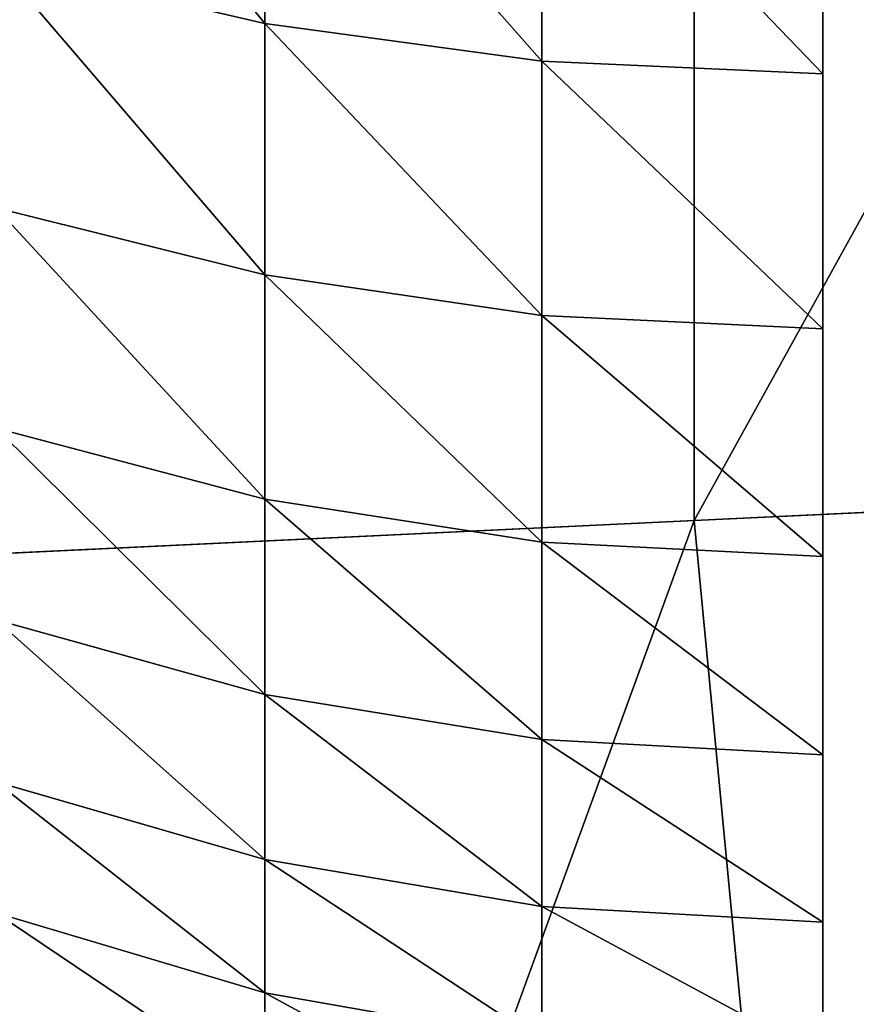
# Model space of a CAD drawing. Extents: x 0.04 to 6.5, y -3.23 to 3.23.
# Tile 53 of 256: x 0.4822 to 0.5105, y -0.1479 to -0.1147. Entities that reach past the tile are written whole.
import ezdxf

# ---------------------------------------------------------------- set-up
doc = ezdxf.new("R2010")
doc.units = 0
doc.header["$MEASUREMENT"] = 0
doc.layers.get('0').update_dxf_attribs({"linetype": 'CONTINUOUS'})

# ---------------------------------------------------------------- blocks, each defined once
blk = doc.blocks.new('CERAMICZNA_WISZ_CA_KR_TKA0')
at = {"color": 0}
for p, q in [((0.504981, 0.131591, 0.961786), (0.504981, -0.131591, 0.961786)), ((0.504981, 0.131591, 0.961786), (0.504981, -0.131591, 0.961786)), ((0.490489, -0.105469, 61.290187), (0.490489, -0.114809, 61.299732)), ((0.490489, -0.114809, 61.507088), (0.490489, -0.105469, 61.516632)), ((0.490489, -0.105469, 61.290187), (0.490489, -0.114809, 61.299732)), ((0.490489, -0.114809, 61.507088), (0.490489, -0.105469, 61.516632)), ((0.499842, -0.106642, 61.288938), (0.499842, -0.116085, 61.298588)), ((0.499842, -0.116085, 61.508232), (0.499842, -0.106642, 61.517882)), ((0.499842, -0.106642, 61.288938), (0.499842, -0.116085, 61.298588)), ((0.499842, -0.116085, 61.508232), (0.499842, -0.106642, 61.517882)), ((0.509333, -0.107034, 61.5183), (0.509333, -0.116512, 61.508616)), ((0.509333, -0.116512, 61.298203), (0.509333, -0.107034, 61.288519)), ((0.509333, -0.116512, 61.298203), (0.509333, -0.107034, 61.288519)), ((0.509333, -0.107034, 61.5183), (0.509333, -0.116512, 61.508616)), ((0.490489, -0.114809, 61.299732), (0.481411, -0.112705, 61.30162)), ((0.490489, -0.114809, 61.299732), (0.481411, -0.112705, 61.30162)), ((0.490489, -0.114809, 61.507088), (0.481411, -0.112705, 61.505199)), ((0.490489, -0.114809, 61.507088), (0.481411, -0.112705, 61.505199)), ((0.490489, -0.114809, 61.299732), (0.490489, -0.123295, 61.31004)), ((0.490489, -0.123295, 61.496774), (0.490489, -0.114809, 61.507088)), ((0.499842, -0.116085, 61.298588), (0.490489, -0.114809, 61.299732)), ((0.490489, -0.114809, 61.299732), (0.490489, -0.123295, 61.31004)), ((0.499842, -0.116085, 61.298588), (0.490489, -0.114809, 61.299732)), ((0.499842, -0.116085, 61.508232), (0.490489, -0.114809, 61.507088)), ((0.490489, -0.123295, 61.496774), (0.490489, -0.114809, 61.507088)), ((0.499842, -0.116085, 61.508232), (0.490489, -0.114809, 61.507088)), ((0.499842, -0.116085, 61.298588), (0.499842, -0.124664, 61.309012)), ((0.499842, -0.124664, 61.497808), (0.499842, -0.116085, 61.508232)), ((0.509333, -0.116512, 61.298203), (0.499842, -0.116085, 61.298588)), ((0.499842, -0.116085, 61.298588), (0.499842, -0.124664, 61.309012)), ((0.509333, -0.116512, 61.298203), (0.499842, -0.116085, 61.298588)), ((0.509333, -0.116512, 61.508616), (0.499842, -0.116085, 61.508232)), ((0.499842, -0.124664, 61.497808), (0.499842, -0.116085, 61.508232)), ((0.509333, -0.116512, 61.508616), (0.499842, -0.116085, 61.508232)), ((0.509333, -0.116512, 61.508616), (0.509333, -0.125122, 61.498154)), ((0.509333, -0.125122, 61.308666), (0.509333, -0.116512, 61.298203)), ((0.509333, -0.125122, 61.308666), (0.509333, -0.116512, 61.298203)), ((0.509333, -0.116512, 61.508616), (0.509333, -0.125122, 61.498154)), ((0.490489, -0.123295, 61.31004), (0.481411, -0.121035, 61.311742)), ((0.490489, -0.123295, 61.31004), (0.481411, -0.121035, 61.311742)), ((0.490489, -0.123295, 61.496774), (0.481411, -0.121035, 61.495073)), ((0.490489, -0.123295, 61.496774), (0.481411, -0.121035, 61.495073)), ((0.490489, -0.123295, 61.31004), (0.490489, -0.130862, 61.321046)), ((0.490489, -0.130862, 61.485774), (0.490489, -0.123295, 61.496774)), ((0.499842, -0.124664, 61.309012), (0.490489, -0.123295, 61.31004)), ((0.490489, -0.123295, 61.31004), (0.490489, -0.130862, 61.321046)), ((0.499842, -0.124664, 61.309012), (0.490489, -0.123295, 61.31004)), ((0.499842, -0.124664, 61.497808), (0.490489, -0.123295, 61.496774)), ((0.490489, -0.130862, 61.485774), (0.490489, -0.123295, 61.496774)), ((0.499842, -0.124664, 61.497808), (0.490489, -0.123295, 61.496774)), ((0.499842, -0.124664, 61.309012), (0.499842, -0.132315, 61.320133)), ((0.499842, -0.132315, 61.486682), (0.499842, -0.124664, 61.497808)), ((0.509333, -0.125122, 61.308666), (0.499842, -0.124664, 61.309012)), ((0.499842, -0.124664, 61.309012), (0.499842, -0.132315, 61.320133)), ((0.509333, -0.125122, 61.308666), (0.499842, -0.124664, 61.309012)), ((0.509333, -0.125122, 61.498154), (0.499842, -0.124664, 61.497808)), ((0.499842, -0.132315, 61.486682), (0.499842, -0.124664, 61.497808)), ((0.509333, -0.125122, 61.498154), (0.499842, -0.124664, 61.497808)), ((0.504981, -0.131591, 0.961786), (0.646619, -0.124844, 0.889848)), ((0.504981, -0.131591, 0.961786), (0.646619, -0.124844, 0.889848)), ((0.509333, -0.125122, 61.498154), (0.509333, -0.132801, 61.486989)), ((0.509333, -0.132801, 61.31983), (0.509333, -0.125122, 61.308666)), ((0.509333, -0.132801, 61.31983), (0.509333, -0.125122, 61.308666)), ((0.509333, -0.125122, 61.498154), (0.509333, -0.132801, 61.486989)), ((0.490489, -0.130862, 61.321046), (0.481411, -0.128465, 61.322545)), ((0.490489, -0.130862, 61.321046), (0.481411, -0.128465, 61.322545)), ((0.490489, -0.130862, 61.485774), (0.481411, -0.128465, 61.484274)), ((0.490489, -0.130862, 61.485774), (0.481411, -0.128465, 61.484274)), ((0.525548, -0.130611, 0.995343), (0.402457, -0.136475, 1.085422)), ((0.525548, -0.130611, 0.995343), (0.402457, -0.136475, 1.085422)), ((0.490489, -0.130862, 61.321046), (0.490489, -0.137456, 61.332657)), ((0.490489, -0.137456, 61.474162), (0.490489, -0.130862, 61.485774)), ((0.499842, -0.132315, 61.320133), (0.490489, -0.130862, 61.321046)), ((0.490489, -0.130862, 61.321046), (0.490489, -0.137456, 61.332657)), ((0.499842, -0.132315, 61.320133), (0.490489, -0.130862, 61.321046)), ((0.499842, -0.132315, 61.486682), (0.490489, -0.130862, 61.485774)), ((0.490489, -0.137456, 61.474162), (0.490489, -0.130862, 61.485774)), ((0.499842, -0.132315, 61.486682), (0.490489, -0.130862, 61.485774)), ((0.376762, -0.137699, 1.055618), (0.504981, -0.131591, 0.961786)), ((0.376762, -0.137699, 1.055618), (0.504981, -0.131591, 0.961786)), ((0.504981, -0.131591, 0.961786), (0.529998, -0.393581, 0.961786)), ((0.504981, -0.131591, 0.961786), (0.529998, -0.393581, 0.961786)), ((0.499842, -0.132315, 61.320133), (0.499842, -0.138981, 61.331874)), ((0.499842, -0.138981, 61.474946), (0.499842, -0.132315, 61.486682)), ((0.509333, -0.132801, 61.31983), (0.499842, -0.132315, 61.320133)), ((0.499842, -0.132315, 61.320133), (0.499842, -0.138981, 61.331874)), ((0.509333, -0.132801, 61.31983), (0.499842, -0.132315, 61.320133)), ((0.509333, -0.132801, 61.486989), (0.499842, -0.132315, 61.486682)), ((0.499842, -0.138981, 61.474946), (0.499842, -0.132315, 61.486682)), ((0.509333, -0.132801, 61.486989), (0.499842, -0.132315, 61.486682)), ((0.509333, -0.132801, 61.486989), (0.509333, -0.139492, 61.475205)), ((0.509333, -0.139492, 61.331614), (0.509333, -0.132801, 61.31983)), ((0.509333, -0.139492, 61.331614), (0.509333, -0.132801, 61.31983)), ((0.509333, -0.132801, 61.486989), (0.509333, -0.139492, 61.475205)), ((0.490489, -0.137456, 61.332657), (0.481411, -0.134938, 61.333945)), ((0.490489, -0.137456, 61.332657), (0.481411, -0.134938, 61.333945)), ((0.490489, -0.137456, 61.474162), (0.481411, -0.134938, 61.472874)), ((0.490489, -0.137456, 61.474162), (0.481411, -0.134938, 61.472874)), ((0.490489, -0.137456, 61.332657), (0.490489, -0.143027, 61.344792)), ((0.490489, -0.143027, 61.462027), (0.490489, -0.137456, 61.474162)), ((0.499842, -0.138981, 61.331874), (0.490489, -0.137456, 61.332657)), ((0.490489, -0.137456, 61.332657), (0.490489, -0.143027, 61.344792)), ((0.499842, -0.138981, 61.331874), (0.490489, -0.137456, 61.332657)), ((0.499842, -0.138981, 61.474946), (0.490489, -0.137456, 61.474162)), ((0.490489, -0.143027, 61.462027), (0.490489, -0.137456, 61.474162)), ((0.499842, -0.138981, 61.474946), (0.490489, -0.137456, 61.474162)), ((0.499842, -0.138981, 61.331874), (0.499842, -0.144614, 61.344143)), ((0.499842, -0.144614, 61.462676), (0.499842, -0.138981, 61.474946)), ((0.509333, -0.139492, 61.331614), (0.499842, -0.138981, 61.331874)), ((0.499842, -0.138981, 61.331874), (0.499842, -0.144614, 61.344143)), ((0.509333, -0.139492, 61.331614), (0.499842, -0.138981, 61.331874)), ((0.509333, -0.139492, 61.475205), (0.499842, -0.138981, 61.474946)), ((0.499842, -0.144614, 61.462676), (0.499842, -0.138981, 61.474946)), ((0.509333, -0.139492, 61.475205), (0.499842, -0.138981, 61.474946)), ((0.509333, -0.139492, 61.475205), (0.509333, -0.145145, 61.462893)), ((0.509333, -0.145145, 61.343927), (0.509333, -0.139492, 61.331614)), ((0.509333, -0.145145, 61.343927), (0.509333, -0.139492, 61.331614)), ((0.509333, -0.139492, 61.475205), (0.509333, -0.145145, 61.462893)), ((0.490489, -0.143027, 61.344792), (0.481411, -0.140407, 61.345859)), ((0.490489, -0.143027, 61.344792), (0.481411, -0.140407, 61.345859)), ((0.490489, -0.143027, 61.462027), (0.481411, -0.140407, 61.460956)), ((0.490489, -0.143027, 61.462027), (0.481411, -0.140407, 61.460956)), ((0.490489, -0.143027, 61.344792), (0.490489, -0.147534, 61.357359)), ((0.490489, -0.147534, 61.449455), (0.490489, -0.143027, 61.462027)), ((0.499842, -0.144614, 61.344143), (0.490489, -0.143027, 61.344792)), ((0.490489, -0.143027, 61.344792), (0.490489, -0.147534, 61.357359)), ((0.499842, -0.144614, 61.344143), (0.490489, -0.143027, 61.344792)), ((0.499842, -0.144614, 61.462676), (0.490489, -0.143027, 61.462027)), ((0.490489, -0.147534, 61.449455), (0.490489, -0.143027, 61.462027)), ((0.499842, -0.144614, 61.462676), (0.490489, -0.143027, 61.462027)), ((0.490489, -0.147534, 61.357359), (0.481411, -0.144832, 61.3582)), ((0.490489, -0.147534, 61.357359), (0.481411, -0.144832, 61.3582)), ((0.490489, -0.147534, 61.449455), (0.481411, -0.144832, 61.448619)), ((0.490489, -0.147534, 61.449455), (0.481411, -0.144832, 61.448619)), ((0.499842, -0.144614, 61.344143), (0.499842, -0.149171, 61.356855)), ((0.499842, -0.149171, 61.449965), (0.499842, -0.144614, 61.462676)), ((0.509333, -0.145145, 61.343927), (0.499842, -0.144614, 61.344143)), ((0.499842, -0.144614, 61.344143), (0.499842, -0.149171, 61.356855)), ((0.509333, -0.145145, 61.343927), (0.499842, -0.144614, 61.344143)), ((0.509333, -0.145145, 61.462893), (0.499842, -0.144614, 61.462676)), ((0.499842, -0.149171, 61.449965), (0.499842, -0.144614, 61.462676)), ((0.509333, -0.145145, 61.462893), (0.499842, -0.144614, 61.462676)), ((0.509333, -0.145145, 61.462893), (0.509333, -0.149719, 61.450138)), ((0.509333, -0.149719, 61.356682), (0.509333, -0.145145, 61.343927)), ((0.509333, -0.149719, 61.356682), (0.509333, -0.145145, 61.343927)), ((0.509333, -0.145145, 61.462893), (0.509333, -0.149719, 61.450138)), ((0.490489, -0.147534, 61.357359), (0.490489, -0.150944, 61.370273)), ((0.490489, -0.150944, 61.436547), (0.490489, -0.147534, 61.449455)), ((0.499842, -0.149171, 61.356855), (0.490489, -0.147534, 61.357359)), ((0.490489, -0.147534, 61.357359), (0.490489, -0.150944, 61.370273)), ((0.499842, -0.149171, 61.356855), (0.490489, -0.147534, 61.357359)), ((0.499842, -0.149171, 61.449965), (0.490489, -0.147534, 61.449455)), ((0.490489, -0.150944, 61.436547), (0.490489, -0.147534, 61.449455)), ((0.499842, -0.149171, 61.449965), (0.490489, -0.147534, 61.449455))]:
    blk.add_line(p, q, dxfattribs=at)
mesh = blk.add_polyface(dxfattribs=at)
corners = [(0.509333, -0.1555, 61.383134), (0.509333, -0.156665, 61.410186), (0.509333, -0.156665, 61.396633), (0.509333, -0.1555, 61.423686), (0.509333, -0.153179, 61.369783), (0.509333, -0.153179, 61.437037), (0.509333, -0.149719, 61.356682), (0.509333, -0.149719, 61.450138), (0.509333, -0.145145, 61.343927), (0.509333, -0.145145, 61.462893), (0.509333, -0.139492, 61.331614), (0.509333, -0.139492, 61.475205), (0.509333, -0.132801, 61.31983), (0.509333, -0.132801, 61.486989), (0.509333, -0.125122, 61.308666), (0.509333, -0.125122, 61.498154), (0.509333, -0.116512, 61.298203), (0.509333, -0.116512, 61.508616), (0.509333, -0.107034, 61.288519), (0.509333, -0.107034, 61.5183), (0.509333, -0.096759, 61.279686), (0.509333, -0.096759, 61.527133), (0.509333, -0.085762, 61.271766), (0.509333, -0.085762, 61.535053), (0.509333, -0.074126, 61.264826), (0.509333, -0.074126, 61.541993), (0.509333, -0.061935, 61.25891), (0.509333, -0.061935, 61.547909), (0.509333, -0.049282, 61.254061), (0.509333, -0.049282, 61.552758), (0.509333, -0.036258, 61.250322), (0.509333, -0.036258, 61.556497), (0.509333, -0.022961, 61.247712), (0.509333, -0.022961, 61.559107), (0.509333, -0.009489, 61.246256), (0.509333, -0.009489, 61.560563), (0.509333, 0.004058, 61.245963), (0.509333, 0.004058, 61.560852), (0.509333, 0.01758, 61.246838), (0.509333, 0.01758, 61.559977), (0.509333, 0.030977, 61.248871), (0.509333, 0.030977, 61.557944), (0.509333, 0.04415, 61.252052), (0.509333, 0.04415, 61.554767), (0.509333, 0.057, 61.256349), (0.509333, 0.057, 61.550471), (0.509333, 0.069434, 61.261736), (0.509333, 0.069434, 61.545083), (0.509333, 0.081358, 61.268171), (0.509333, 0.081358, 61.538648), (0.509333, 0.092685, 61.275606), (0.509333, 0.092685, 61.531209), (0.509333, 0.103331, 61.283992), (0.509333, 0.103331, 61.522827), (0.509333, 0.113217, 61.293258), (0.509333, 0.113217, 61.513561), (0.509333, 0.122269, 61.303341), (0.509333, 0.122269, 61.503479), (0.509333, 0.130421, 61.314164), (0.509333, 0.130421, 61.492656), (0.509333, 0.137613, 61.32565), (0.509333, 0.137613, 61.481169), (0.509333, 0.143791, 61.337708), (0.509333, 0.143791, 61.469111), (0.509333, 0.148909, 61.350256), (0.509333, 0.148909, 61.456563), (0.509333, 0.152929, 61.363194), (0.509333, 0.152929, 61.443621), (0.509333, 0.155822, 61.376434), (0.509333, 0.155822, 61.430385), (0.509333, 0.157567, 61.389871), (0.509333, 0.157567, 61.416948), (0.509333, 0.15815, 61.40341)]
mesh.append_faces([[corners[k] for k in face] for face in [(0, 1, 2), (71, 70, 72)]], dxfattribs={"vtx0": -1, "color": 0})
mesh.append_faces([[corners[k] for k in face] for face in [(1, 0, 3), (3, 4, 5), (5, 6, 7), (7, 8, 9), (9, 10, 11), (11, 12, 13), (13, 14, 15), (15, 16, 17), (17, 18, 19), (19, 20, 21), (21, 22, 23), (23, 24, 25), (25, 26, 27), (27, 28, 29), (29, 30, 31), (31, 32, 33), (33, 34, 35), (35, 36, 37), (37, 38, 39), (39, 40, 41), (41, 42, 43), (43, 44, 45), (45, 46, 47), (47, 48, 49), (49, 50, 51), (51, 52, 53), (53, 54, 55), (55, 56, 57), (57, 58, 59), (59, 60, 61), (61, 62, 63), (63, 64, 65), (65, 66, 67), (67, 68, 69), (69, 70, 71)]], dxfattribs={"vtx0": -1, "vtx1": -1, "color": 0})
mesh.append_faces([[corners[k] for k in face] for face in [(3, 0, 4), (5, 4, 6), (7, 6, 8), (9, 8, 10), (11, 10, 12), (13, 12, 14), (15, 14, 16), (17, 16, 18), (19, 18, 20), (21, 20, 22), (23, 22, 24), (25, 24, 26), (27, 26, 28), (29, 28, 30), (31, 30, 32), (33, 32, 34), (35, 34, 36), (37, 36, 38), (39, 38, 40), (41, 40, 42), (43, 42, 44), (45, 44, 46), (47, 46, 48), (49, 48, 50), (51, 50, 52), (53, 52, 54), (55, 54, 56), (57, 56, 58), (59, 58, 60), (61, 60, 62), (63, 62, 64), (65, 64, 66), (67, 66, 68), (69, 68, 70)]], dxfattribs={"vtx0": -1, "vtx2": -1, "color": 0})
mesh = blk.add_polyface(dxfattribs=at)
corners = [(0.504981, 0.131591, 0.961786), (0.376762, -0.137699, 1.055618), (0.376762, 0.137699, 1.055618), (0.504981, -0.131591, 0.961786)]
mesh.append_faces([[corners[k] for k in face] for face in [(0, 1, 2), (1, 0, 3)]], dxfattribs={"vtx0": -1, "color": 0})
mesh = blk.add_polyface(dxfattribs=at)
corners = [(0.525548, -0.130611, 0.995343), (0.402457, 0.136475, 1.085422), (0.402457, -0.136475, 1.085422), (0.525548, 0.130611, 0.995343)]
mesh.append_faces([[corners[k] for k in face] for face in [(0, 1, 2), (1, 0, 3)]], dxfattribs={"vtx0": -1, "color": 0})
mesh = blk.add_polyface(dxfattribs=at)
corners = [(0.646619, 0.124844, 0.889848), (0.504981, -0.131591, 0.961786), (0.504981, 0.131591, 0.961786), (0.646619, -0.124844, 0.889848)]
mesh.append_faces([[corners[k] for k in face] for face in [(0, 1, 2), (1, 0, 3)]], dxfattribs={"vtx0": -1, "color": 0})
mesh = blk.add_polyface(dxfattribs=at)
corners = [(0.578374, -0.089905, 6.360208), (0.081214, -0.151778, 1.905954), (0.079382, -0.106588, 1.905954)]
mesh.append_faces([[corners[k] for k in face] for face in [(0, 1, 2)]], dxfattribs={"color": 0})
mesh = blk.add_polyface(dxfattribs=at)
corners = [(0.578374, -0.089905, 6.360208), (0.59161, -0.281239, 6.360208), (0.081214, -0.151778, 1.905954)]
mesh.append_faces([[corners[k] for k in face] for face in [(0, 1, 2)]], dxfattribs={"color": 0})
mesh = blk.add_polyface(dxfattribs=at)
corners = [(0.53927, -0.091212, 6.364594), (0.040279, -0.107895, 1.910339), (0.042133, -0.153639, 1.910339)]
mesh.append_faces([[corners[k] for k in face] for face in [(0, 1, 2)]], dxfattribs={"color": 0})
mesh = blk.add_polyface(dxfattribs=at)
corners = [(0.53927, -0.091212, 6.364594), (0.042133, -0.153639, 1.910339), (0.56034, -0.350485, 6.364594)]
mesh.append_faces([[corners[k] for k in face] for face in [(0, 1, 2)]], dxfattribs={"color": 0})
mesh = blk.add_polyface(dxfattribs=at)
corners = [(0.490489, -0.114809, 61.299732), (0.481411, -0.103535, 61.292254), (0.490489, -0.105469, 61.290187), (0.481411, -0.112705, 61.30162)]
mesh.append_faces([[corners[k] for k in face] for face in [(0, 1, 2), (1, 0, 3)]], dxfattribs={"vtx0": -1, "color": 0})
mesh = blk.add_polyface(dxfattribs=at)
corners = [(0.490489, -0.114809, 61.507088), (0.481411, -0.103535, 61.514566), (0.481411, -0.112705, 61.505199), (0.490489, -0.105469, 61.516632)]
mesh.append_faces([[corners[k] for k in face] for face in [(0, 1, 2), (1, 0, 3)]], dxfattribs={"vtx0": -1, "color": 0})
mesh = blk.add_polyface(dxfattribs=at)
corners = [(0.499842, -0.116085, 61.298588), (0.490489, -0.105469, 61.290187), (0.499842, -0.106642, 61.288938), (0.490489, -0.114809, 61.299732)]
mesh.append_faces([[corners[k] for k in face] for face in [(0, 1, 2), (1, 0, 3)]], dxfattribs={"vtx0": -1, "color": 0})
mesh = blk.add_polyface(dxfattribs=at)
corners = [(0.499842, -0.116085, 61.508232), (0.490489, -0.105469, 61.516632), (0.490489, -0.114809, 61.507088), (0.499842, -0.106642, 61.517882)]
mesh.append_faces([[corners[k] for k in face] for face in [(0, 1, 2), (1, 0, 3)]], dxfattribs={"vtx0": -1, "color": 0})
mesh = blk.add_polyface(dxfattribs=at)
corners = [(0.509333, -0.116512, 61.298203), (0.499842, -0.106642, 61.288938), (0.509333, -0.107034, 61.288519), (0.499842, -0.116085, 61.298588)]
mesh.append_faces([[corners[k] for k in face] for face in [(0, 1, 2), (1, 0, 3)]], dxfattribs={"vtx0": -1, "color": 0})
mesh = blk.add_polyface(dxfattribs=at)
corners = [(0.509333, -0.116512, 61.508616), (0.499842, -0.106642, 61.517882), (0.499842, -0.116085, 61.508232), (0.509333, -0.107034, 61.5183)]
mesh.append_faces([[corners[k] for k in face] for face in [(0, 1, 2), (1, 0, 3)]], dxfattribs={"vtx0": -1, "color": 0})
mesh = blk.add_polyface(dxfattribs=at)
corners = [(0.490489, -0.123295, 61.31004), (0.481411, -0.112705, 61.30162), (0.490489, -0.114809, 61.299732), (0.481411, -0.121035, 61.311742)]
mesh.append_faces([[corners[k] for k in face] for face in [(0, 1, 2), (1, 0, 3)]], dxfattribs={"vtx0": -1, "color": 0})
mesh = blk.add_polyface(dxfattribs=at)
corners = [(0.490489, -0.123295, 61.496774), (0.481411, -0.112705, 61.505199), (0.481411, -0.121035, 61.495073), (0.490489, -0.114809, 61.507088)]
mesh.append_faces([[corners[k] for k in face] for face in [(0, 1, 2), (1, 0, 3)]], dxfattribs={"vtx0": -1, "color": 0})
mesh = blk.add_polyface(dxfattribs=at)
corners = [(0.499842, -0.124664, 61.309012), (0.490489, -0.114809, 61.299732), (0.499842, -0.116085, 61.298588), (0.490489, -0.123295, 61.31004)]
mesh.append_faces([[corners[k] for k in face] for face in [(0, 1, 2), (1, 0, 3)]], dxfattribs={"vtx0": -1, "color": 0})
mesh = blk.add_polyface(dxfattribs=at)
corners = [(0.499842, -0.124664, 61.497808), (0.490489, -0.114809, 61.507088), (0.490489, -0.123295, 61.496774), (0.499842, -0.116085, 61.508232)]
mesh.append_faces([[corners[k] for k in face] for face in [(0, 1, 2), (1, 0, 3)]], dxfattribs={"vtx0": -1, "color": 0})
mesh = blk.add_polyface(dxfattribs=at)
corners = [(0.509333, -0.125122, 61.308666), (0.499842, -0.116085, 61.298588), (0.509333, -0.116512, 61.298203), (0.499842, -0.124664, 61.309012)]
mesh.append_faces([[corners[k] for k in face] for face in [(0, 1, 2), (1, 0, 3)]], dxfattribs={"vtx0": -1, "color": 0})
mesh = blk.add_polyface(dxfattribs=at)
corners = [(0.509333, -0.125122, 61.498154), (0.499842, -0.116085, 61.508232), (0.499842, -0.124664, 61.497808), (0.509333, -0.116512, 61.508616)]
mesh.append_faces([[corners[k] for k in face] for face in [(0, 1, 2), (1, 0, 3)]], dxfattribs={"vtx0": -1, "color": 0})
mesh = blk.add_polyface(dxfattribs=at)
corners = [(0.490489, -0.130862, 61.321046), (0.481411, -0.121035, 61.311742), (0.490489, -0.123295, 61.31004), (0.481411, -0.128465, 61.322545)]
mesh.append_faces([[corners[k] for k in face] for face in [(0, 1, 2), (1, 0, 3)]], dxfattribs={"vtx0": -1, "color": 0})
mesh = blk.add_polyface(dxfattribs=at)
corners = [(0.490489, -0.130862, 61.485774), (0.481411, -0.121035, 61.495073), (0.481411, -0.128465, 61.484274), (0.490489, -0.123295, 61.496774)]
mesh.append_faces([[corners[k] for k in face] for face in [(0, 1, 2), (1, 0, 3)]], dxfattribs={"vtx0": -1, "color": 0})
mesh = blk.add_polyface(dxfattribs=at)
corners = [(0.499842, -0.132315, 61.320133), (0.490489, -0.123295, 61.31004), (0.499842, -0.124664, 61.309012), (0.490489, -0.130862, 61.321046)]
mesh.append_faces([[corners[k] for k in face] for face in [(0, 1, 2), (1, 0, 3)]], dxfattribs={"vtx0": -1, "color": 0})
mesh = blk.add_polyface(dxfattribs=at)
corners = [(0.499842, -0.132315, 61.486682), (0.490489, -0.123295, 61.496774), (0.490489, -0.130862, 61.485774), (0.499842, -0.124664, 61.497808)]
mesh.append_faces([[corners[k] for k in face] for face in [(0, 1, 2), (1, 0, 3)]], dxfattribs={"vtx0": -1, "color": 0})
mesh = blk.add_polyface(dxfattribs=at)
corners = [(0.509333, -0.132801, 61.31983), (0.499842, -0.124664, 61.309012), (0.509333, -0.125122, 61.308666), (0.499842, -0.132315, 61.320133)]
mesh.append_faces([[corners[k] for k in face] for face in [(0, 1, 2), (1, 0, 3)]], dxfattribs={"vtx0": -1, "color": 0})
mesh = blk.add_polyface(dxfattribs=at)
corners = [(0.509333, -0.132801, 61.486989), (0.499842, -0.124664, 61.497808), (0.499842, -0.132315, 61.486682), (0.509333, -0.125122, 61.498154)]
mesh.append_faces([[corners[k] for k in face] for face in [(0, 1, 2), (1, 0, 3)]], dxfattribs={"vtx0": -1, "color": 0})
mesh = blk.add_polyface(dxfattribs=at)
corners = [(0.646619, -0.124844, 0.889848), (0.529998, -0.393581, 0.961786), (0.504981, -0.131591, 0.961786), (0.670353, -0.373401, 0.889848)]
mesh.append_faces([[corners[k] for k in face] for face in [(0, 1, 2), (1, 0, 3)]], dxfattribs={"vtx0": -1, "color": 0})
mesh = blk.add_polyface(dxfattribs=at)
corners = [(0.490489, -0.137456, 61.332657), (0.481411, -0.128465, 61.322545), (0.490489, -0.130862, 61.321046), (0.481411, -0.134938, 61.333945)]
mesh.append_faces([[corners[k] for k in face] for face in [(0, 1, 2), (1, 0, 3)]], dxfattribs={"vtx0": -1, "color": 0})
mesh = blk.add_polyface(dxfattribs=at)
corners = [(0.490489, -0.137456, 61.474162), (0.481411, -0.128465, 61.484274), (0.481411, -0.134938, 61.472874), (0.490489, -0.130862, 61.485774)]
mesh.append_faces([[corners[k] for k in face] for face in [(0, 1, 2), (1, 0, 3)]], dxfattribs={"vtx0": -1, "color": 0})
mesh = blk.add_polyface(dxfattribs=at)
corners = [(0.428403, -0.408189, 1.085422), (0.525548, -0.130611, 0.995343), (0.402457, -0.136475, 1.085422), (0.550379, -0.390651, 0.995343)]
mesh.append_faces([[corners[k] for k in face] for face in [(0, 1, 2), (1, 0, 3)]], dxfattribs={"vtx0": -1, "color": 0})
mesh = blk.add_polyface(dxfattribs=at)
corners = [(0.499842, -0.138981, 61.331874), (0.490489, -0.130862, 61.321046), (0.499842, -0.132315, 61.320133), (0.490489, -0.137456, 61.332657)]
mesh.append_faces([[corners[k] for k in face] for face in [(0, 1, 2), (1, 0, 3)]], dxfattribs={"vtx0": -1, "color": 0})
mesh = blk.add_polyface(dxfattribs=at)
corners = [(0.499842, -0.138981, 61.474946), (0.490489, -0.130862, 61.485774), (0.490489, -0.137456, 61.474162), (0.499842, -0.132315, 61.486682)]
mesh.append_faces([[corners[k] for k in face] for face in [(0, 1, 2), (1, 0, 3)]], dxfattribs={"vtx0": -1, "color": 0})
mesh = blk.add_polyface(dxfattribs=at)
corners = [(0.504981, -0.131591, 0.961786), (0.40294, -0.41185, 1.055618), (0.376762, -0.137699, 1.055618), (0.529998, -0.393581, 0.961786)]
mesh.append_faces([[corners[k] for k in face] for face in [(0, 1, 2), (1, 0, 3)]], dxfattribs={"vtx0": -1, "color": 0})
mesh = blk.add_polyface(dxfattribs=at)
corners = [(0.509333, -0.139492, 61.331614), (0.499842, -0.132315, 61.320133), (0.509333, -0.132801, 61.31983), (0.499842, -0.138981, 61.331874)]
mesh.append_faces([[corners[k] for k in face] for face in [(0, 1, 2), (1, 0, 3)]], dxfattribs={"vtx0": -1, "color": 0})
mesh = blk.add_polyface(dxfattribs=at)
corners = [(0.509333, -0.139492, 61.475205), (0.499842, -0.132315, 61.486682), (0.499842, -0.138981, 61.474946), (0.509333, -0.132801, 61.486989)]
mesh.append_faces([[corners[k] for k in face] for face in [(0, 1, 2), (1, 0, 3)]], dxfattribs={"vtx0": -1, "color": 0})
mesh = blk.add_polyface(dxfattribs=at)
corners = [(0.490489, -0.143027, 61.344792), (0.481411, -0.134938, 61.333945), (0.490489, -0.137456, 61.332657), (0.481411, -0.140407, 61.345859)]
mesh.append_faces([[corners[k] for k in face] for face in [(0, 1, 2), (1, 0, 3)]], dxfattribs={"vtx0": -1, "color": 0})
mesh = blk.add_polyface(dxfattribs=at)
corners = [(0.490489, -0.143027, 61.462027), (0.481411, -0.134938, 61.472874), (0.481411, -0.140407, 61.460956), (0.490489, -0.137456, 61.474162)]
mesh.append_faces([[corners[k] for k in face] for face in [(0, 1, 2), (1, 0, 3)]], dxfattribs={"vtx0": -1, "color": 0})
mesh = blk.add_polyface(dxfattribs=at)
corners = [(0.499842, -0.144614, 61.344143), (0.490489, -0.137456, 61.332657), (0.499842, -0.138981, 61.331874), (0.490489, -0.143027, 61.344792)]
mesh.append_faces([[corners[k] for k in face] for face in [(0, 1, 2), (1, 0, 3)]], dxfattribs={"vtx0": -1, "color": 0})
mesh = blk.add_polyface(dxfattribs=at)
corners = [(0.499842, -0.144614, 61.462676), (0.490489, -0.137456, 61.474162), (0.490489, -0.143027, 61.462027), (0.499842, -0.138981, 61.474946)]
mesh.append_faces([[corners[k] for k in face] for face in [(0, 1, 2), (1, 0, 3)]], dxfattribs={"vtx0": -1, "color": 0})
mesh = blk.add_polyface(dxfattribs=at)
corners = [(0.509333, -0.145145, 61.343927), (0.499842, -0.138981, 61.331874), (0.509333, -0.139492, 61.331614), (0.499842, -0.144614, 61.344143)]
mesh.append_faces([[corners[k] for k in face] for face in [(0, 1, 2), (1, 0, 3)]], dxfattribs={"vtx0": -1, "color": 0})
mesh = blk.add_polyface(dxfattribs=at)
corners = [(0.509333, -0.145145, 61.462893), (0.499842, -0.138981, 61.474946), (0.499842, -0.144614, 61.462676), (0.509333, -0.139492, 61.475205)]
mesh.append_faces([[corners[k] for k in face] for face in [(0, 1, 2), (1, 0, 3)]], dxfattribs={"vtx0": -1, "color": 0})
mesh = blk.add_polyface(dxfattribs=at)
corners = [(0.490489, -0.147534, 61.357359), (0.481411, -0.140407, 61.345859), (0.490489, -0.143027, 61.344792), (0.481411, -0.144832, 61.3582)]
mesh.append_faces([[corners[k] for k in face] for face in [(0, 1, 2), (1, 0, 3)]], dxfattribs={"vtx0": -1, "color": 0})
mesh = blk.add_polyface(dxfattribs=at)
corners = [(0.490489, -0.147534, 61.449455), (0.481411, -0.140407, 61.460956), (0.481411, -0.144832, 61.448619), (0.490489, -0.143027, 61.462027)]
mesh.append_faces([[corners[k] for k in face] for face in [(0, 1, 2), (1, 0, 3)]], dxfattribs={"vtx0": -1, "color": 0})
mesh = blk.add_polyface(dxfattribs=at)
corners = [(0.499842, -0.149171, 61.356855), (0.490489, -0.143027, 61.344792), (0.499842, -0.144614, 61.344143), (0.490489, -0.147534, 61.357359)]
mesh.append_faces([[corners[k] for k in face] for face in [(0, 1, 2), (1, 0, 3)]], dxfattribs={"vtx0": -1, "color": 0})
mesh = blk.add_polyface(dxfattribs=at)
corners = [(0.499842, -0.149171, 61.449965), (0.490489, -0.143027, 61.462027), (0.490489, -0.147534, 61.449455), (0.499842, -0.144614, 61.462676)]
mesh.append_faces([[corners[k] for k in face] for face in [(0, 1, 2), (1, 0, 3)]], dxfattribs={"vtx0": -1, "color": 0})
mesh = blk.add_polyface(dxfattribs=at)
corners = [(0.490489, -0.150944, 61.370273), (0.481411, -0.144832, 61.3582), (0.490489, -0.147534, 61.357359), (0.481411, -0.14818, 61.370878)]
mesh.append_faces([[corners[k] for k in face] for face in [(0, 1, 2), (1, 0, 3)]], dxfattribs={"vtx0": -1, "color": 0})
mesh = blk.add_polyface(dxfattribs=at)
corners = [(0.490489, -0.150944, 61.436547), (0.481411, -0.144832, 61.448619), (0.481411, -0.14818, 61.435941), (0.490489, -0.147534, 61.449455)]
mesh.append_faces([[corners[k] for k in face] for face in [(0, 1, 2), (1, 0, 3)]], dxfattribs={"vtx0": -1, "color": 0})
mesh = blk.add_polyface(dxfattribs=at)
corners = [(0.509333, -0.149719, 61.356682), (0.499842, -0.144614, 61.344143), (0.509333, -0.145145, 61.343927), (0.499842, -0.149171, 61.356855)]
mesh.append_faces([[corners[k] for k in face] for face in [(0, 1, 2), (1, 0, 3)]], dxfattribs={"vtx0": -1, "color": 0})
mesh = blk.add_polyface(dxfattribs=at)
corners = [(0.509333, -0.149719, 61.450138), (0.499842, -0.144614, 61.462676), (0.499842, -0.149171, 61.449965), (0.509333, -0.145145, 61.462893)]
mesh.append_faces([[corners[k] for k in face] for face in [(0, 1, 2), (1, 0, 3)]], dxfattribs={"vtx0": -1, "color": 0})
mesh = blk.add_polyface(dxfattribs=at)
corners = [(0.499842, -0.152618, 61.369908), (0.490489, -0.147534, 61.357359), (0.499842, -0.149171, 61.356855), (0.490489, -0.150944, 61.370273)]
mesh.append_faces([[corners[k] for k in face] for face in [(0, 1, 2), (1, 0, 3)]], dxfattribs={"vtx0": -1, "color": 0})
mesh = blk.add_polyface(dxfattribs=at)
corners = [(0.499842, -0.152618, 61.436912), (0.490489, -0.147534, 61.449455), (0.490489, -0.150944, 61.436547), (0.499842, -0.149171, 61.449965)]
mesh.append_faces([[corners[k] for k in face] for face in [(0, 1, 2), (1, 0, 3)]], dxfattribs={"vtx0": -1, "color": 0})

msp = doc.modelspace()

# ---------------------------------------------------------------- block references
at = {"color": 0}
msp.add_blockref('CERAMICZNA_WISZ_CA_KR_TKA0', (0, 0), dxfattribs=at)

doc.saveas('drawing.dxf')
